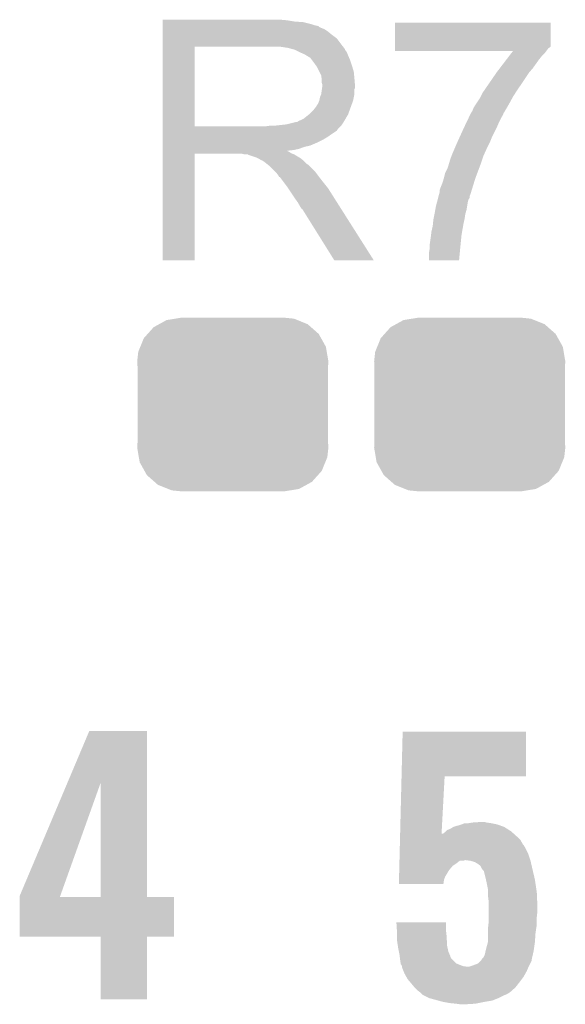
# Model space of a CAD drawing. Extents: x -1.3 to 24.2, y -3.9 to 53.4.
# Tile 27 of 41: x 10.4 to 12.6, y 27.5 to 31.5. Entities that reach past the tile are written whole.
import ezdxf

# ---------------------------------------------------------------- set-up
doc = ezdxf.new("R2010")
doc.units = 0
doc.layers.get('0').update_dxf_attribs({"linetype": 'CONTINUOUS'})
doc.layers.add('TPS_PRESSURE_CLICK_100MG_V1_007', color=14, linetype='CONTINUOUS')
doc.layers.add('TPS_PRESSURE_CLICK_100MG_V1_009', color=12, linetype='CONTINUOUS')

# ---------------------------------------------------------------- blocks, each defined once
blk = doc.blocks.new('CUSTOM_63')
for points in [[(-0.320744, 0.31339), (-0.298526, 0.325596), (0.317222, 0.31339), (0.30335, 0.325596)], [(-0.298526, 0.325596), (-0.268438, 0.342124), (0.30335, 0.325596), (0.2622, 0.342124)], [(-0.268438, 0.342124), (-0.233628, 0.347838), (0.2622, 0.342124), (0.247972, 0.347838)], [(-0.233628, 0.347838), (-0.20955, 0.35179), (0.247972, 0.347838), (0.20955, 0.35179)], [(-0.360486, 0.26887), (-0.34504, 0.286174), (0.357822, 0.26887), (0.348152, 0.286174)], [(-0.34504, 0.286174), (-0.320744, 0.31339), (0.348152, 0.286174), (0.317222, 0.31339)], [(-0.37475, 0.234078), (-0.360486, 0.26887), (0.377262, 0.234078), (0.357822, 0.26887)], [(-0.38735, 0.17526), (-0.383124, 0.213652), (0.38735, 0.17526), (0.380766, 0.213652)], [(-0.383124, 0.213652), (-0.37475, 0.234078), (0.380766, 0.213652), (0.377262, 0.234078)], [(-0.38608, 0.154124), (-0.38735, 0.17526), (0.38608, 0.154124), (0.38735, 0.17526)], [(-0.38608, -0.154124), (-0.38608, 0.154124), (0.38608, -0.154124), (0.38608, 0.154124)], [(-0.38735, -0.17526), (-0.38608, -0.154124), (0.38735, -0.17526), (0.38608, -0.154124)], [(-0.380764, -0.213652), (-0.38735, -0.17526), (0.383124, -0.213652), (0.38735, -0.17526)], [(-0.377262, -0.234078), (-0.380764, -0.213652), (0.374748, -0.234078), (0.383124, -0.213652)], [(-0.35782, -0.26887), (-0.377262, -0.234078), (0.360486, -0.26887), (0.374748, -0.234078)], [(-0.348152, -0.286174), (-0.35782, -0.26887), (0.345038, -0.286174), (0.360486, -0.26887)], [(-0.31722, -0.31339), (-0.348152, -0.286174), (0.320744, -0.31339), (0.345038, -0.286174)], [(-0.30335, -0.325596), (-0.31722, -0.31339), (0.298524, -0.325596), (0.320744, -0.31339)], [(-0.262198, -0.342124), (-0.30335, -0.325596), (0.268438, -0.342124), (0.298524, -0.325596)], [(-0.247972, -0.347838), (-0.262198, -0.342124), (0.233626, -0.347838), (0.268438, -0.342124)], [(-0.20955, -0.35179), (-0.247972, -0.347838), (0.20955, -0.35179), (0.233626, -0.347838)]]:
    blk.add_solid(points)

msp = doc.modelspace()

# ---------------------------------------------------------------- linework, layer by layer
at = {"layer": 'TPS_PRESSURE_CLICK_100MG_V1_007'}
for points in [[(10.94742, 31.52902), (10.947422, 31.53156), (11.45286, 31.52902), (11.42492, 31.53156)], [(10.94742, 31.52394), (10.94742, 31.52902), (11.483338, 31.52394), (11.45286, 31.52902)], [(10.94742, 31.5214), (10.94742, 31.52394), (11.5189, 31.5214), (11.483338, 31.52394)], [(10.94742, 31.51378), (10.94742, 31.5214), (11.549378, 31.51378), (11.5189, 31.5214)], [(10.94742, 31.5087), (10.94742, 31.51378), (11.564622, 31.5087), (11.549378, 31.51378)], [(10.94742, 31.50616), (10.94742, 31.5087), (11.577322, 31.50616), (11.564622, 31.5087)], [(10.94742, 31.506138), (10.94742, 31.50616), (11.57986, 31.506138), (11.577322, 31.50616)], [(10.94742, 31.503614), (10.94742, 31.506138), (11.579874, 31.503614), (11.57986, 31.506138)], [(10.94742, 31.49854), (10.94742, 31.503614), (11.59002, 31.49854), (11.579874, 31.503614)], [(10.94742, 31.493458), (10.94742, 31.49854), (11.602722, 31.493458), (11.59002, 31.49854)], [(10.94742, 31.4833), (10.94742, 31.493458), (11.61796, 31.4833), (11.602722, 31.493458)], [(11.889742, 31.42488), (11.88976, 31.518838), (12.51966, 31.42488), (12.51966, 31.518838)], [(11.88976, 31.518838), (11.889762, 31.51886), (12.51966, 31.518838), (11.889762, 31.51886)], [(10.947418, 31.43504), (10.94742, 31.455358), (11.66876, 31.43504), (11.653522, 31.455358)], [(10.94742, 31.4706), (10.94742, 31.4833), (11.6332, 31.4706), (11.61796, 31.4833)], [(10.94742, 31.455358), (10.94742, 31.4706), (11.653522, 31.455358), (11.6332, 31.4706)], [(10.947412, 31.099782), (10.947418, 31.42232), (11.07694, 31.099782), (11.076942, 31.42232)], [(10.947418, 31.42234), (10.947418, 31.43504), (11.678638, 31.42234), (11.66876, 31.43504)], [(10.947418, 31.42232), (10.947418, 31.42234), (11.076942, 31.42232), (11.38428, 31.42234)], [(11.455402, 31.41726), (11.422382, 31.42234), (11.682588, 31.41726), (11.678638, 31.42234)], [(11.474042, 31.412176), (11.455402, 31.41726), (11.68654, 31.412176), (11.682588, 31.41726)], [(11.48334, 31.40964), (11.474042, 31.412176), (11.686544, 31.40964), (11.68654, 31.412176)], [(11.483352, 31.409634), (11.48334, 31.40964), (11.686544, 31.409634), (11.686544, 31.40964)], [(11.50366, 31.39948), (11.483352, 31.409634), (11.69416, 31.39948), (11.686544, 31.409634)], [(11.88974, 31.414718), (11.889742, 31.4198), (12.509498, 31.414718), (12.51712, 31.4198)], [(11.88974, 31.4071), (11.88974, 31.414718), (12.50442, 31.4071), (12.509498, 31.414718)], [(11.88974, 31.404582), (11.88974, 31.4071), (12.50253, 31.404582), (12.50442, 31.4071)], [(12.367216, 31.40456), (11.88974, 31.404582), (12.502514, 31.40456), (12.50253, 31.404582)], [(11.889742, 31.422334), (11.889742, 31.42488), (12.519654, 31.422334), (12.51966, 31.42488)], [(11.889742, 31.4198), (11.889742, 31.422334), (12.51712, 31.4198), (12.519654, 31.422334)], [(12.361392, 31.39694), (12.367216, 31.40456), (12.496798, 31.39694), (12.502514, 31.40456)], [(11.52144, 31.39186), (11.50366, 31.39948), (11.697208, 31.39186), (11.69416, 31.39948)], [(11.52991, 31.38678), (11.52144, 31.39186), (11.69924, 31.38678), (11.697208, 31.39186)], [(11.53414, 31.384242), (11.52991, 31.38678), (11.700328, 31.384242), (11.69924, 31.38678)], [(11.541764, 31.37916), (11.53414, 31.384242), (11.702506, 31.37916), (11.700328, 31.384242)], [(11.544304, 31.379152), (11.541764, 31.37916), (11.70251, 31.379152), (11.702506, 31.37916)], [(11.55192, 31.369), (11.544304, 31.379152), (11.70686, 31.369), (11.70251, 31.379152)], [(11.55954, 31.35884), (11.55192, 31.369), (11.710248, 31.35884), (11.70686, 31.369)], [(12.314806, 31.33598), (12.341982, 31.37154), (12.44854, 31.33598), (12.47394, 31.37154)], [(12.341982, 31.37154), (12.351686, 31.384238), (12.47394, 31.37154), (12.484098, 31.384238)], [(12.351686, 31.384238), (12.361392, 31.39694), (12.484098, 31.384238), (12.496798, 31.39694)], [(11.568612, 31.34614), (11.55954, 31.35884), (11.71448, 31.34614), (11.710248, 31.35884)], [(11.57224, 31.341058), (11.568612, 31.34614), (11.716006, 31.341058), (11.71448, 31.34614)], [(11.5824, 31.320738), (11.57224, 31.341058), (11.7221, 31.320738), (11.716006, 31.341058)], [(12.30122, 31.3182), (12.314806, 31.33598), (12.4333, 31.3182), (12.44854, 31.33598)], [(11.59002, 31.305496), (11.5824, 31.320738), (11.723626, 31.305496), (11.7221, 31.320738)], [(11.591472, 31.29534), (11.59002, 31.305496), (11.72464, 31.29534), (11.723626, 31.305496)], [(11.59256, 31.287718), (11.591472, 31.29534), (11.725276, 31.287718), (11.72464, 31.29534)], [(11.592562, 31.275018), (11.59256, 31.287718), (11.726334, 31.275018), (11.725276, 31.287718)], [(12.269786, 31.27248), (12.30122, 31.3182), (12.40282, 31.27248), (12.4333, 31.3182)], [(11.590018, 31.229298), (11.59292, 31.249616), (11.72464, 31.229298), (11.72464, 31.249616)], [(11.5951, 31.267396), (11.592562, 31.275018), (11.72697, 31.267396), (11.726334, 31.275018)], [(11.59292, 31.249616), (11.593646, 31.254696), (11.72464, 31.249616), (11.727178, 31.254696)], [(11.593646, 31.254696), (11.5951, 31.26486), (11.727178, 31.254696), (11.727178, 31.26486)], [(11.5951, 31.264862), (11.5951, 31.267396), (11.72718, 31.264862), (11.72697, 31.267396)], [(11.5951, 31.26486), (11.5951, 31.264862), (11.727178, 31.26486), (11.72718, 31.264862)], [(12.245342, 31.236922), (12.252324, 31.24708), (12.378576, 31.236922), (12.38504, 31.24708)], [(12.252324, 31.24708), (12.269786, 31.27248), (12.38504, 31.24708), (12.40282, 31.27248)], [(11.582398, 31.2039), (11.58494, 31.216598), (11.719558, 31.2039), (11.722098, 31.216598)], [(11.58494, 31.216598), (11.590018, 31.229298), (11.722098, 31.216598), (11.72464, 31.229298)], [(12.218244, 31.1912), (12.23518, 31.216602), (12.35202, 31.1912), (12.365876, 31.216602)], [(12.23518, 31.216602), (12.236448, 31.21914), (12.365876, 31.216602), (12.367262, 31.21914)], [(12.236448, 31.21914), (12.245342, 31.236922), (12.367262, 31.21914), (12.378576, 31.236922)], [(11.557, 31.16326), (11.567158, 31.175958), (11.70478, 31.16326), (11.709398, 31.175958)], [(11.567158, 31.175958), (11.569698, 31.1785), (11.709398, 31.175958), (11.710322, 31.1785)], [(11.569698, 31.1785), (11.57224, 31.183578), (11.710322, 31.1785), (11.712168, 31.183578)], [(11.57224, 31.183578), (11.577318, 31.191198), (11.712168, 31.183578), (11.714938, 31.191198)], [(11.577318, 31.191198), (11.582398, 31.203898), (11.714938, 31.191198), (11.719556, 31.203898)], [(11.582398, 31.203898), (11.582398, 31.2039), (11.719556, 31.203898), (11.719558, 31.2039)], [(12.20216, 31.16072), (12.20724, 31.173422), (12.334242, 31.16072), (12.34165, 31.173422)], [(12.20724, 31.173422), (12.214858, 31.18612), (12.34165, 31.173422), (12.349056, 31.18612)], [(12.214858, 31.18612), (12.218244, 31.1912), (12.349056, 31.18612), (12.35202, 31.1912)], [(11.501116, 31.122618), (11.508738, 31.12516), (11.684424, 31.122618), (11.685906, 31.12516)], [(11.508738, 31.12516), (11.518898, 31.130238), (11.685906, 31.12516), (11.688868, 31.130238)], [(11.518898, 31.130238), (11.541122, 31.148018), (11.688868, 31.130238), (11.69924, 31.148018)], [(11.541122, 31.148018), (11.544298, 31.150558), (11.69924, 31.148018), (11.700162, 31.150558)], [(11.544298, 31.150558), (11.557, 31.16326), (11.700162, 31.150558), (11.70478, 31.16326)], [(12.179962, 31.11754), (12.18725, 31.13278), (12.31138, 31.11754), (12.319, 31.13278)], [(12.18725, 31.13278), (12.193324, 31.145478), (12.319, 31.13278), (12.32662, 31.145478)], [(12.193324, 31.145478), (12.19454, 31.14802), (12.32662, 31.145478), (12.327466, 31.14802)], [(12.19454, 31.14802), (12.19708, 31.1531), (12.327466, 31.14802), (12.32916, 31.1531)], [(12.19708, 31.1531), (12.197082, 31.153102), (12.32916, 31.1531), (12.32916, 31.153102)], [(12.197082, 31.153102), (12.20216, 31.16072), (12.32916, 31.153102), (12.334242, 31.16072)], [(10.94741, 31.08706), (10.947412, 31.089594), (11.658578, 31.08706), (11.6586, 31.089594)], [(10.94741, 31.087046), (10.94741, 31.08706), (11.656054, 31.087046), (11.658578, 31.08706)], [(10.94741, 31.08198), (10.94741, 31.087046), (11.653516, 31.08198), (11.656054, 31.087046)], [(10.947412, 31.09976), (10.947412, 31.099782), (11.366498, 31.09976), (11.07694, 31.099782)], [(10.947412, 31.089594), (10.947412, 31.09976), (11.6586, 31.089594), (11.66876, 31.09976)], [(11.366498, 31.09976), (11.384264, 31.102298), (11.66876, 31.09976), (11.671298, 31.102298)], [(11.384264, 31.102298), (11.38428, 31.1023), (11.671298, 31.102298), (11.671298, 31.1023)], [(11.404598, 31.1023), (11.450318, 31.10738), (11.671298, 31.1023), (11.674686, 31.10738)], [(11.450318, 31.10738), (11.490958, 31.11754), (11.674686, 31.10738), (11.681462, 31.11754)], [(11.493496, 31.11754), (11.501116, 31.122618), (11.681462, 31.11754), (11.684424, 31.122618)], [(12.152744, 31.05912), (12.1666, 31.0896), (12.28344, 31.05912), (12.29868, 31.0896)], [(12.1666, 31.0896), (12.171458, 31.09976), (12.29868, 31.0896), (12.30376, 31.09976)], [(12.171458, 31.09976), (12.179962, 31.11754), (12.30376, 31.09976), (12.31138, 31.11754)], [(10.94741, 31.06674), (10.94741, 31.08198), (11.63066, 31.06674), (11.653516, 31.08198)], [(10.94741, 31.059118), (10.94741, 31.06674), (11.620498, 31.059118), (11.63066, 31.06674)], [(10.94741, 31.04388), (10.94741, 31.059118), (11.5951, 31.04388), (11.620498, 31.059118)], [(12.1412, 31.03372), (12.152744, 31.05912), (12.27328, 31.03372), (12.28344, 31.05912)], [(10.94741, 31.03626), (10.94741, 31.04388), (11.57986, 31.03626), (11.5951, 31.04388)], [(10.94741, 31.02102), (10.94741, 31.03626), (11.544298, 31.02102), (11.57986, 31.03626)], [(10.94741, 31.015938), (10.94741, 31.02102), (11.521438, 31.015938), (11.544298, 31.02102)], [(10.94741, 31.00832), (10.94741, 31.015938), (11.501118, 31.00832), (11.521438, 31.015938)], [(10.94741, 31.00324), (10.94741, 31.00832), (11.478258, 31.00324), (11.501118, 31.00832)], [(12.11834, 30.980378), (12.130314, 31.00832), (12.24788, 30.980378), (12.26058, 31.00832)], [(12.130314, 31.00832), (12.1412, 31.03372), (12.26058, 31.00832), (12.27328, 31.03372)], [(10.9474, 30.556222), (10.947408, 30.987978), (11.076918, 30.556222), (11.07694, 30.987978)], [(10.947408, 30.998158), (10.94741, 31.000666), (11.455404, 30.998158), (11.452892, 31.000666)], [(10.947408, 30.995618), (10.947408, 30.998158), (11.460482, 30.995618), (11.455404, 30.998158)], [(10.947408, 30.99054), (10.947408, 30.995618), (11.4681, 30.99054), (11.460482, 30.995618)], [(10.947408, 30.988), (10.947408, 30.99054), (11.474452, 30.988), (11.4681, 30.99054)], [(10.947408, 30.987978), (10.947408, 30.988), (11.07694, 30.987978), (11.269978, 30.988)], [(10.94741, 31.000666), (10.94741, 31.00324), (11.452892, 31.000666), (11.478258, 31.00324)], [(11.280138, 30.98546), (11.269978, 30.988), (11.480802, 30.98546), (11.474452, 30.988)], [(11.295374, 30.982926), (11.292834, 30.98546), (11.485026, 30.982926), (11.480802, 30.98546)], [(11.297916, 30.98292), (11.295374, 30.982926), (11.485036, 30.98292), (11.485026, 30.982926)], [(11.328398, 30.97276), (11.297916, 30.98292), (11.501968, 30.97276), (11.485036, 30.98292)], [(11.333478, 30.97022), (11.328398, 30.97276), (11.5062, 30.97022), (11.501968, 30.97276)], [(11.338558, 30.96768), (11.333478, 30.97022), (11.509376, 30.96768), (11.5062, 30.97022)], [(11.346178, 30.962602), (11.338558, 30.96768), (11.515724, 30.962602), (11.509376, 30.96768)], [(12.11072, 30.95752), (12.11834, 30.980378), (12.24026, 30.95752), (12.24788, 30.980378)], [(11.351256, 30.960062), (11.346178, 30.962602), (11.518898, 30.960062), (11.515724, 30.962602)], [(11.353794, 30.96006), (11.351256, 30.960062), (11.5189, 30.96006), (11.518898, 30.960062)], [(11.35634, 30.957522), (11.353794, 30.96006), (11.521438, 30.957522), (11.5189, 30.96006)], [(11.3665, 30.9499), (11.35634, 30.957522), (11.52906, 30.9499), (11.521438, 30.957522)], [(11.369676, 30.94736), (11.3665, 30.9499), (11.5316, 30.94736), (11.52906, 30.9499)], [(11.376028, 30.942278), (11.369676, 30.94736), (11.539222, 30.942278), (11.5316, 30.94736)], [(11.379198, 30.939742), (11.376028, 30.942278), (11.541758, 30.939742), (11.539222, 30.942278)], [(11.402062, 30.916878), (11.379198, 30.939742), (11.56462, 30.916878), (11.541758, 30.939742)], [(12.09294, 30.911802), (12.103102, 30.932122), (12.223432, 30.911802), (12.231052, 30.932122)], [(12.103102, 30.932122), (12.108434, 30.9499), (12.231052, 30.932122), (12.23772, 30.9499)], [(12.108434, 30.9499), (12.11072, 30.95752), (12.23772, 30.9499), (12.24026, 30.95752)], [(11.409678, 30.90926), (11.402062, 30.916878), (11.570336, 30.90926), (11.56462, 30.916878)], [(11.417298, 30.8991), (11.409678, 30.90926), (11.577956, 30.8991), (11.570336, 30.90926)], [(11.41857, 30.89656), (11.417298, 30.8991), (11.57986, 30.89656), (11.577956, 30.8991)], [(11.419834, 30.894034), (11.41857, 30.89656), (11.581826, 30.894034), (11.57986, 30.89656)], [(11.42237, 30.89402), (11.419834, 30.894034), (11.581836, 30.89402), (11.581826, 30.894034)], [(11.437616, 30.8737), (11.42237, 30.89402), (11.59764, 30.8737), (11.581836, 30.89402)], [(12.082782, 30.8737), (12.087134, 30.888942), (12.21017, 30.8737), (12.21486, 30.888942)], [(12.087134, 30.888942), (12.08786, 30.89148), (12.21486, 30.888942), (12.21581, 30.89148)], [(12.08786, 30.89148), (12.09294, 30.911802), (12.21581, 30.89148), (12.223432, 30.911802)], [(11.45286, 30.85338), (11.437616, 30.8737), (11.613896, 30.85338), (11.59764, 30.8737)], [(11.456248, 30.848298), (11.45286, 30.85338), (11.61796, 30.848298), (11.613896, 30.85338)], [(11.474874, 30.82036), (11.456248, 30.848298), (11.63574, 30.82036), (11.61796, 30.848298)], [(12.070082, 30.840682), (12.07262, 30.8483), (12.20001, 30.840682), (12.202354, 30.8483)], [(12.07262, 30.8483), (12.082782, 30.8737), (12.202354, 30.8483), (12.21017, 30.8737)], [(11.48334, 30.80766), (11.474874, 30.82036), (11.643798, 30.80766), (11.63574, 30.82036)], [(11.49604, 30.789882), (11.48334, 30.80766), (11.655078, 30.789882), (11.643798, 30.80766)], [(12.062126, 30.802578), (12.064114, 30.810194), (12.186918, 30.802578), (12.191996, 30.810194)], [(12.064114, 30.810194), (12.066102, 30.817816), (12.191996, 30.810194), (12.192, 30.817816)], [(12.066102, 30.817816), (12.067428, 30.8229), (12.192, 30.817816), (12.19454, 30.8229)], [(12.067428, 30.8229), (12.07008, 30.833062), (12.19454, 30.8229), (12.197666, 30.833062)], [(12.07008, 30.833062), (12.070082, 30.840682), (12.197666, 30.833062), (12.20001, 30.840682)], [(11.5062, 30.772098), (11.49604, 30.789882), (11.666362, 30.772098), (11.655078, 30.789882)], [(11.508738, 30.767026), (11.5062, 30.772098), (11.66958, 30.767026), (11.666362, 30.772098)], [(11.513814, 30.764482), (11.508738, 30.767026), (11.671194, 30.764482), (11.66958, 30.767026)], [(12.05253, 30.761938), (12.05484, 30.77464), (12.1793, 30.761938), (12.181416, 30.77464)], [(12.05484, 30.77464), (12.059478, 30.79242), (12.181416, 30.77464), (12.18438, 30.79242)], [(12.059478, 30.79242), (12.062126, 30.802578), (12.18438, 30.79242), (12.186918, 30.802578)], [(11.516362, 30.7594), (11.513814, 30.764482), (11.674418, 30.7594), (11.671194, 30.764482)], [(11.643358, 30.55621), (11.516362, 30.7594), (11.803334, 30.55621), (11.674418, 30.7594)], [(12.04468, 30.7213), (12.045696, 30.726382), (12.17055, 30.7213), (12.17168, 30.726382)], [(12.045696, 30.726382), (12.04925, 30.744158), (12.17168, 30.726382), (12.17422, 30.744158)], [(12.04925, 30.744158), (12.04976, 30.7467), (12.17422, 30.744158), (12.174946, 30.7467)], [(12.04976, 30.7467), (12.05253, 30.761938), (12.174946, 30.7467), (12.1793, 30.761938)], [(12.03706, 30.673038), (12.04214, 30.695902), (12.16122, 30.673038), (12.165254, 30.695902)], [(12.04214, 30.695902), (12.0429, 30.70352), (12.165254, 30.695902), (12.1666, 30.70352)], [(12.0429, 30.70352), (12.04468, 30.7213), (12.1666, 30.70352), (12.17055, 30.7213)], [(12.02944, 30.61716), (12.03452, 30.65272), (12.15466, 30.61716), (12.158216, 30.65272)], [(12.03452, 30.65272), (12.035472, 30.660342), (12.158216, 30.65272), (12.15898, 30.660342)], [(12.035472, 30.660342), (12.03706, 30.673038), (12.15898, 30.660342), (12.16122, 30.673038)], [(12.02944, 30.60954), (12.02944, 30.61716), (12.1539, 30.60954), (12.15466, 30.61716)], [(12.02944, 30.601922), (12.02944, 30.60954), (12.15317, 30.601922), (12.1539, 30.60954)], [(12.0269, 30.586682), (12.02944, 30.601922), (12.151714, 30.586682), (12.15317, 30.601922)], [(12.0269, 30.556222), (12.0269, 30.586682), (12.148802, 30.556222), (12.151714, 30.586682)], [(11.076918, 30.5562), (10.9474, 30.556222), (11.076918, 30.5562), (11.076918, 30.556222)], [(11.80334, 30.5562), (11.803334, 30.55621), (11.80334, 30.5562), (11.643358, 30.55621)], [(12.1488, 30.5562), (12.0269, 30.556222), (12.1488, 30.5562), (12.148802, 30.556222)], [(10.561202, 28.437718), (10.650226, 28.648638), (10.883908, 28.437718), (10.8839, 28.648638)], [(10.650226, 28.648638), (10.650236, 28.64866), (10.8839, 28.648638), (10.650236, 28.64866)], [(11.915782, 28.46578), (11.92024, 28.646098), (12.420578, 28.46578), (12.4206, 28.646098)], [(11.92024, 28.646098), (11.920242, 28.64612), (12.4206, 28.646098), (11.920242, 28.64612)], [(11.910004, 28.232102), (11.915782, 28.46576), (12.077866, 28.232102), (12.090398, 28.46576)], [(11.915782, 28.46576), (11.915782, 28.46578), (12.090398, 28.46576), (12.420578, 28.46578)], [(10.368282, 27.980644), (10.561202, 28.437718), (10.532654, 27.980644), (10.695902, 28.437718)], [(10.695918, 27.97556), (10.695902, 28.437718), (10.883922, 27.97556), (10.883908, 28.437718)], [(12.100564, 28.24734), (12.113262, 28.25242), (12.351656, 28.24734), (12.343674, 28.25242)], [(12.113262, 28.25242), (12.125956, 28.260038), (12.343674, 28.25242), (12.331702, 28.260038)], [(12.125956, 28.260038), (12.12596, 28.26004), (12.331702, 28.260038), (12.331698, 28.26004)], [(12.12596, 28.26004), (12.141204, 28.26512), (12.331698, 28.26004), (12.317726, 28.26512)], [(12.141204, 28.26512), (12.143742, 28.265122), (12.317726, 28.26512), (12.31772, 28.265122)], [(12.143742, 28.265122), (12.158972, 28.270198), (12.31772, 28.265122), (12.30376, 28.270198)], [(12.158972, 28.270198), (12.15898, 28.2702), (12.30376, 28.270198), (12.303752, 28.2702)], [(12.15898, 28.2702), (12.171684, 28.27528), (12.303752, 28.2702), (12.278358, 28.27528)], [(12.186922, 28.27528), (12.202158, 28.27782), (12.278358, 28.27528), (12.260582, 28.27782)], [(12.202158, 28.27782), (12.240228, 28.280358), (12.260582, 28.27782), (12.252962, 28.280358)], [(12.240228, 28.280358), (12.240258, 28.28036), (12.252962, 28.280358), (12.240258, 28.28036)], [(11.909376, 28.206698), (11.90969, 28.2194), (12.397742, 28.206698), (12.38504, 28.2194)], [(11.90969, 28.2194), (11.90994, 28.229578), (12.38504, 28.2194), (12.373732, 28.229578)], [(11.90994, 28.229578), (11.910004, 28.232102), (12.077732, 28.229578), (12.08278, 28.232102)], [(12.077732, 28.229578), (12.077866, 28.232102), (12.373732, 28.229578), (12.370928, 28.232102)], [(12.08278, 28.232102), (12.09294, 28.239722), (12.370928, 28.232102), (12.36246, 28.239722)], [(12.09294, 28.239722), (12.095476, 28.242258), (12.36246, 28.239722), (12.359642, 28.242258)], [(12.095476, 28.242258), (12.100564, 28.24734), (12.359642, 28.242258), (12.351656, 28.24734)], [(11.908056, 28.153358), (11.908558, 28.17368), (12.42822, 28.153358), (12.41806, 28.17368)], [(11.908558, 28.17368), (11.908872, 28.186378), (12.41806, 28.17368), (12.410442, 28.186378)], [(11.908872, 28.186378), (11.908936, 28.18892), (12.410442, 28.186378), (12.407902, 28.18892)], [(11.908936, 28.18892), (11.909376, 28.206698), (12.407902, 28.18892), (12.397742, 28.206698)], [(11.907366, 28.12542), (11.908056, 28.153358), (12.437532, 28.12542), (12.42822, 28.153358)], [(11.90636, 28.084778), (11.9068, 28.102558), (12.108178, 28.084778), (12.123418, 28.102558)], [(11.9068, 28.102558), (11.907052, 28.11272), (12.123418, 28.102558), (12.13866, 28.11272)], [(11.907052, 28.11272), (11.907302, 28.122876), (12.13866, 28.11272), (12.151356, 28.122876)], [(11.907302, 28.12288), (11.907366, 28.12542), (12.164058, 28.12288), (12.174218, 28.12542)], [(11.907302, 28.122876), (11.907302, 28.12288), (12.151356, 28.122876), (12.164058, 28.12288)], [(12.194538, 28.12288), (12.176758, 28.12542), (12.438378, 28.12288), (12.437532, 28.12542)], [(12.21232, 28.117802), (12.194538, 28.12288), (12.439552, 28.117802), (12.438378, 28.12288)], [(12.225018, 28.110182), (12.21232, 28.117802), (12.44131, 28.110182), (12.439552, 28.117802)], [(12.235176, 28.10256), (12.225018, 28.110182), (12.44307, 28.10256), (12.44131, 28.110182)], [(12.24026, 28.092402), (12.235176, 28.10256), (12.445414, 28.092402), (12.44307, 28.10256)], [(12.241956, 28.08986), (12.24026, 28.092402), (12.446, 28.08986), (12.445414, 28.092402)], [(11.905418, 28.046676), (11.905732, 28.059382), (12.08786, 28.046676), (12.09294, 28.059382)], [(11.905732, 28.059382), (11.90636, 28.084778), (12.09294, 28.059382), (12.108178, 28.084778)], [(12.24534, 28.08478), (12.241956, 28.08986), (12.447196, 28.08478), (12.446, 28.08986)], [(12.250414, 28.079706), (12.24534, 28.08478), (12.44839, 28.079706), (12.447196, 28.08478)], [(12.25042, 28.077162), (12.250414, 28.079706), (12.448988, 28.077162), (12.44839, 28.079706)], [(12.2555, 28.05684), (12.25042, 28.077162), (12.45377, 28.05684), (12.448988, 28.077162)], [(12.257758, 28.04668), (12.2555, 28.05684), (12.45616, 28.04668), (12.45377, 28.05684)], [(11.90498, 28.028922), (11.905418, 28.046676), (12.085302, 28.028922), (12.08786, 28.046676)], [(12.0853, 28.0289), (11.90498, 28.028922), (12.0853, 28.0289), (12.085302, 28.028922)], [(12.26058, 28.03398), (12.257758, 28.04668), (12.458066, 28.03398), (12.45616, 28.04668)], [(12.26566, 28.008582), (12.26058, 28.03398), (12.461876, 28.008582), (12.458066, 28.03398)], [(10.36828, 27.975588), (10.368282, 27.980644), (10.53085, 27.975588), (10.532654, 27.980644)], [(10.36828, 27.97556), (10.36828, 27.975588), (10.695918, 27.97556), (10.53085, 27.975588)], [(10.36828, 27.975538), (10.36828, 27.97556), (10.99312, 27.975538), (10.883922, 27.97556)], [(10.36828, 27.815562), (10.36828, 27.975538), (10.993098, 27.815562), (10.99312, 27.975538)], [(12.26566, 27.995878), (12.26566, 28.008582), (12.46378, 27.995878), (12.461876, 28.008582)], [(12.26566, 27.983182), (12.26566, 27.995878), (12.464334, 27.983182), (12.46378, 27.995878)], [(12.2682, 27.96286), (12.26566, 27.983182), (12.465216, 27.96286), (12.464334, 27.983182)], [(12.2682, 27.93746), (12.2682, 27.96286), (12.46632, 27.93746), (12.465216, 27.96286)], [(12.2682, 27.91714), (12.2682, 27.93746), (12.46632, 27.91714), (12.46632, 27.93746)], [(12.2682, 27.894278), (12.2682, 27.91714), (12.46378, 27.894278), (12.46632, 27.91714)], [(12.2682, 27.868882), (12.2682, 27.894278), (12.46378, 27.868882), (12.46378, 27.894278)], [(11.894844, 27.873938), (11.894842, 27.873958), (12.09548, 27.873938), (11.894842, 27.873958)], [(11.896732, 27.84348), (11.894844, 27.873938), (12.09548, 27.84348), (12.09548, 27.873938)], [(12.26566, 27.84602), (12.267634, 27.863798), (12.461044, 27.84602), (12.46378, 27.863798)], [(12.267634, 27.863798), (12.2682, 27.868882), (12.46378, 27.863798), (12.46378, 27.868882)], [(10.695918, 27.81554), (10.36828, 27.815562), (10.993098, 27.81554), (10.993098, 27.815562)], [(10.69592, 27.815518), (10.695918, 27.81554), (10.8839, 27.815518), (10.993098, 27.81554)], [(10.69594, 27.561562), (10.69592, 27.815518), (10.883878, 27.561562), (10.8839, 27.815518)], [(11.89736, 27.83332), (11.896732, 27.84348), (12.09661, 27.83332), (12.09548, 27.84348)], [(11.89736, 27.82062), (11.89736, 27.83332), (12.09802, 27.82062), (12.09661, 27.83332)], [(11.89736, 27.800302), (11.89736, 27.82062), (12.099216, 27.800302), (12.09802, 27.82062)], [(12.26566, 27.830782), (12.26566, 27.84602), (12.4587, 27.830782), (12.461044, 27.84602)], [(12.26566, 27.792682), (12.26566, 27.830782), (12.45616, 27.792682), (12.4587, 27.830782)], [(11.900878, 27.777438), (11.89736, 27.800302), (12.10056, 27.777438), (12.099216, 27.800302)], [(11.90244, 27.76728), (11.900878, 27.777438), (12.10282, 27.76728), (12.10056, 27.777438)], [(12.25804, 27.76474), (12.265658, 27.79268), (12.452168, 27.76474), (12.45616, 27.79268)], [(12.265658, 27.79268), (12.26566, 27.792682), (12.45616, 27.79268), (12.45616, 27.792682)], [(11.904982, 27.754578), (11.90244, 27.76728), (12.105642, 27.754578), (12.10282, 27.76728)], [(11.90752, 27.741878), (11.904982, 27.754578), (12.111084, 27.741878), (12.105642, 27.754578)], [(11.908156, 27.736796), (11.90752, 27.741878), (12.11326, 27.736796), (12.111084, 27.741878)], [(11.908474, 27.734256), (11.908156, 27.736796), (12.113262, 27.734256), (12.11326, 27.736796)], [(11.909108, 27.72918), (11.908474, 27.734256), (12.115802, 27.72918), (12.113262, 27.734256)], [(12.247882, 27.731724), (12.252962, 27.741882), (12.445218, 27.731724), (12.447562, 27.741882)], [(12.252962, 27.741882), (12.256346, 27.757122), (12.447562, 27.741882), (12.45108, 27.757122)], [(12.256346, 27.757122), (12.25804, 27.76474), (12.45108, 27.757122), (12.452168, 27.76474)], [(11.91006, 27.72156), (11.909108, 27.72918), (12.123424, 27.72156), (12.115802, 27.72918)], [(11.912238, 27.70632), (11.91006, 27.72156), (12.138664, 27.70632), (12.123424, 27.72156)], [(11.9126, 27.703784), (11.912238, 27.70632), (12.145004, 27.703784), (12.138664, 27.70632)], [(11.917676, 27.696166), (11.9126, 27.703784), (12.16405, 27.696166), (12.145004, 27.703784)], [(11.917678, 27.69616), (11.917676, 27.696166), (12.164064, 27.69616), (12.16405, 27.696166)], [(11.91768, 27.69362), (11.917678, 27.69616), (12.181842, 27.69362), (12.164064, 27.69616)], [(11.91768, 27.691084), (11.91768, 27.69362), (12.429672, 27.691084), (12.43076, 27.69362)], [(12.181842, 27.69362), (12.189462, 27.693622), (12.43076, 27.69362), (12.43076, 27.693622)], [(12.189462, 27.693622), (12.2047, 27.6987), (12.43076, 27.693622), (12.4333, 27.6987)], [(12.2047, 27.6987), (12.22502, 27.706324), (12.4333, 27.6987), (12.437112, 27.706324)], [(12.22502, 27.706324), (12.23771, 27.719016), (12.437112, 27.706324), (12.443458, 27.719016)], [(12.23771, 27.719016), (12.24026, 27.721566), (12.443458, 27.719016), (12.443458, 27.721566)], [(12.24026, 27.721566), (12.240264, 27.724098), (12.443458, 27.721566), (12.44346, 27.724098)], [(12.240264, 27.724098), (12.240266, 27.724106), (12.44346, 27.724098), (12.44346, 27.724106)], [(12.240266, 27.724106), (12.247882, 27.731724), (12.44346, 27.724106), (12.445218, 27.731724)], [(11.923778, 27.675838), (11.91768, 27.691084), (12.42314, 27.675838), (12.429672, 27.691084)], [(11.92784, 27.66568), (11.923778, 27.675838), (12.417496, 27.66568), (12.42314, 27.675838)], [(11.934898, 27.652978), (11.92784, 27.66568), (12.41044, 27.652978), (12.417496, 27.66568)], [(11.940538, 27.642822), (11.934898, 27.652978), (12.402822, 27.642822), (12.41044, 27.652978)], [(11.94925, 27.63266), (11.940538, 27.642822), (12.3952, 27.63266), (12.402822, 27.642822)], [(11.95578, 27.62504), (11.94925, 27.63266), (12.389272, 27.62504), (12.3952, 27.63266)], [(11.96848, 27.6098), (11.95578, 27.62504), (12.37742, 27.6098), (12.389272, 27.62504)], [(11.98118, 27.597102), (11.96848, 27.6098), (12.363134, 27.597102), (12.37742, 27.6098)], [(11.991338, 27.58948), (11.98118, 27.597102), (12.35456, 27.58948), (12.363134, 27.597102)], [(11.991342, 27.589478), (11.991338, 27.58948), (12.354558, 27.589478), (12.35456, 27.58948)], [(11.998962, 27.58186), (11.991342, 27.589478), (12.341862, 27.58186), (12.354558, 27.589478)], [(12.0015, 27.579322), (11.998962, 27.58186), (12.335516, 27.579322), (12.341862, 27.58186)], [(12.006584, 27.57678), (12.0015, 27.579322), (12.32916, 27.57678), (12.335516, 27.579322)], [(12.0269, 27.56662), (12.006584, 27.57678), (12.30884, 27.56662), (12.32916, 27.57678)], [(10.883878, 27.56154), (10.69594, 27.561562), (10.883878, 27.56154), (10.883878, 27.561562)], [(12.064154, 27.55646), (12.0269, 27.56662), (12.283438, 27.55646), (12.30884, 27.56662)], [(12.08278, 27.55138), (12.064154, 27.55646), (12.25296, 27.55138), (12.283438, 27.55646)], [(12.11072, 27.5463), (12.08278, 27.55138), (12.22756, 27.5463), (12.25296, 27.55138)], [(12.13612, 27.54376), (12.11072, 27.5463), (12.21486, 27.54376), (12.22756, 27.5463)], [(12.1539, 27.54122), (12.13612, 27.54376), (12.174222, 27.54122), (12.21486, 27.54376)]]:
    msp.add_solid(points, dxfattribs=at)

# ---------------------------------------------------------------- block references
at = {"layer": 'TPS_PRESSURE_CLICK_100MG_V1_009'}
for p in [(11.23188, 29.972), (12.192, 29.972)]:
    msp.add_blockref('CUSTOM_63', p, dxfattribs=at)

doc.saveas('drawing.dxf')
